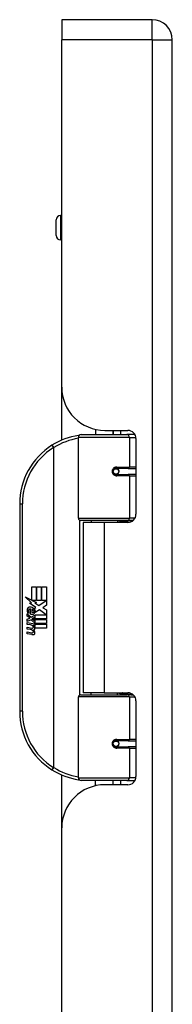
# Model space of a CAD drawing. Header units: inches. Extents: x 3.3 to 95.3, y 5.9 to 50.1.
# Tile 48 of 55: x 27.3 to 28.4, y 29.1 to 36.2. Entities that reach past the tile are written whole.
import ezdxf

# ---------------------------------------------------------------- set-up
doc = ezdxf.new("R2010")
doc.units = ezdxf.units.IN
doc.header["$MEASUREMENT"] = 0
doc.layers.add('Visible Edges(ANSI)', color=7, linetype='Continuous', lineweight=25)
doc.layers.add('Visible Tangent Edges(ANSI)', color=7, linetype='Continuous', lineweight=25)

msp = doc.modelspace()

# ---------------------------------------------------------------- linework, layer by layer
at = {"layer": 'Visible Edges(ANSI)'}
for p, q in [((27.5828, 36.1717), (27.5828, 36.0257)), ((28.2368, 36.1717), (27.5828, 36.1717)), ((27.5828, 33.5147), (27.5828, 36.0257)), ((28.3828, 20.5147), (28.3828, 36.0257)), ((27.5828, 34.7564), (27.5739, 34.7564)), ((27.5424, 34.6107), (27.5424, 34.7249)), ((27.5828, 34.5792), (27.5739, 34.5792)), ((27.5828, 33.1319), (27.5828, 33.5147)), ((27.723, 33.1717), (28.0529, 33.1717)), ((27.8278, 33.2099), (27.8278, 33.1717)), ((27.8948, 33.2027), (28.0608, 33.2027)), ((27.9538, 33.2027), (27.9538, 33.1717)), ((27.9548, 33.1717), (27.9548, 33.2027)), ((28.1113, 33.1717), (28.0529, 33.1717)), ((28.1113, 33.1717), (28.1127, 33.1717)), ((27.7033, 32.5673), (27.7033, 33.152)), ((28.1198, 33.1436), (28.1198, 32.5962)), ((27.9702, 32.9269), (27.9706, 32.925)), ((27.9755, 32.9256), (27.9705, 32.9256)), ((28.0624, 32.9276), (27.9755, 32.9276)), ((27.9778, 32.9255), (27.9778, 32.9274)), ((27.9785, 32.8865), (27.979, 32.8843)), ((28.0624, 32.9276), (28.1198, 32.9276)), ((27.9755, 32.8843), (28.0624, 32.8843)), ((28.1198, 32.8843), (28.0624, 32.8843)), ((27.2783, 32.6717), (27.2783, 31.1717)), ((28.0567, 32.5516), (27.7191, 32.5516)), ((27.8908, 32.5372), (27.7378, 32.5372)), ((27.7378, 32.5372), (27.7378, 31.3062)), ((27.7953, 32.5516), (27.7953, 32.5372)), ((28.0608, 32.5372), (27.8908, 32.5372)), ((27.9863, 32.5516), (27.9863, 32.5372)), ((28.0567, 32.5516), (28.0994, 32.5516)), ((27.3662, 32.0717), (27.3983, 32.0717)), ((27.3662, 31.9747), (27.3662, 32.0717)), ((27.3983, 32.0717), (27.3983, 31.973)), ((27.4028, 32.0717), (27.4349, 32.0717)), ((27.4028, 31.973), (27.4028, 32.0717)), ((27.4349, 32.0717), (27.4349, 31.973)), ((27.4391, 31.973), (27.4391, 32.0717)), ((27.4391, 32.0717), (27.4712, 32.0717)), ((27.4712, 32.0717), (27.4712, 31.9379)), ((27.3185, 31.9995), (27.3662, 31.9747)), ((27.3647, 31.9557), (27.3185, 31.9995)), ((27.3695, 31.973), (27.3989, 31.9577)), ((27.3983, 31.973), (27.3695, 31.973)), ((27.4349, 31.973), (27.4028, 31.973)), ((27.4169, 31.9361), (27.4706, 31.973)), ((27.4706, 31.973), (27.4391, 31.973)), ((27.3505, 31.9537), (27.3647, 31.9557)), ((27.3946, 31.9223), (27.3505, 31.9537)), ((27.3566, 31.8752), (27.3566, 31.9118)), ((27.3656, 31.9103), (27.3656, 31.8863)), ((27.383, 31.9153), (27.3946, 31.9223)), ((27.3989, 31.9577), (27.3889, 31.9557)), ((27.3889, 31.9557), (27.4169, 31.9361)), ((27.421, 31.9061), (27.3911, 31.8854)), ((27.47, 31.8695), (27.421, 31.9061)), ((27.4712, 31.9379), (27.4451, 31.9202)), ((27.4451, 31.9202), (27.4712, 31.9064)), ((27.4712, 31.9064), (27.4712, 31.8395)), ((27.3329, 31.8764), (27.3608, 31.8518)), ((27.3329, 31.8602), (27.3329, 31.8764)), ((27.3524, 31.8467), (27.3329, 31.8602)), ((27.3329, 31.8368), (27.3524, 31.8443)), ((27.3329, 31.8206), (27.3329, 31.8368)), ((27.361, 31.8341), (27.3329, 31.8206)), ((27.3446, 31.8818), (27.3356, 31.8818)), ((27.3524, 31.8443), (27.3524, 31.8467)), ((27.3608, 31.8518), (27.3875, 31.8656)), ((27.3875, 31.8098), (27.361, 31.8341)), ((27.3875, 31.8494), (27.3692, 31.8416)), ((27.3692, 31.8416), (27.3692, 31.8395)), ((27.3692, 31.8395), (27.3875, 31.8261)), ((27.3727, 31.8395), (27.3904, 31.847)), ((27.4712, 31.8395), (27.3727, 31.8395)), ((27.38, 31.8353), (27.4712, 31.8353)), ((27.3904, 31.8277), (27.38, 31.8353)), ((27.3875, 31.8656), (27.3875, 31.8494)), ((27.3875, 31.8261), (27.3875, 31.8098)), ((27.3904, 31.8695), (27.47, 31.8695)), ((27.3904, 31.847), (27.3904, 31.8695)), ((27.3904, 31.8056), (27.3904, 31.8277)), ((27.4712, 31.8353), (27.4712, 31.8056)), ((27.3329, 31.8137), (27.3875, 31.804)), ((27.3329, 31.8005), (27.3329, 31.8137)), ((27.3554, 31.7965), (27.3329, 31.8005)), ((27.3329, 31.7798), (27.3674, 31.7737)), ((27.3329, 31.7666), (27.3329, 31.7798)), ((27.3554, 31.7626), (27.3329, 31.7666)), ((27.3779, 31.7935), (27.3779, 31.7906)), ((27.3875, 31.7927), (27.3779, 31.7935)), ((27.3842, 31.7896), (27.3904, 31.7891)), ((27.3875, 31.804), (27.3875, 31.7927)), ((27.4712, 31.8056), (27.3904, 31.8056)), ((27.3904, 31.8014), (27.4712, 31.8014)), ((27.3904, 31.7891), (27.3904, 31.8014)), ((27.4712, 31.7717), (27.3917, 31.7717)), ((27.4712, 31.8014), (27.4712, 31.7717)), ((27.3329, 31.7462), (27.3674, 31.7401)), ((27.3329, 31.733), (27.3329, 31.7462)), ((27.3672, 31.7263), (27.3329, 31.733)), ((27.7033, 30.6913), (27.7033, 31.276)), ((27.7191, 31.2917), (28.0567, 31.2917)), ((27.8908, 31.3062), (27.7378, 31.3062)), ((27.7953, 31.2917), (27.7953, 31.3062)), ((27.8908, 31.3062), (28.0608, 31.3062)), ((27.9863, 31.2917), (27.9863, 31.3062)), ((28.0994, 31.2917), (28.0567, 31.2917)), ((28.1198, 31.2471), (28.1198, 30.6997)), ((27.9702, 30.9164), (27.9706, 30.9183)), ((27.9705, 30.9177), (27.9755, 30.9177)), ((28.0624, 30.9591), (27.9755, 30.9591)), ((27.9755, 30.9158), (28.0624, 30.9158)), ((27.9778, 30.9179), (27.9778, 30.9159)), ((27.9785, 30.9569), (27.979, 30.9591)), ((28.0624, 30.9591), (28.1198, 30.9591)), ((28.1198, 30.9158), (28.0624, 30.9158)), ((27.5828, 30.3287), (27.5828, 30.7115)), ((28.0529, 30.6717), (27.723, 30.6717)), ((27.8278, 30.6334), (27.8278, 30.6717)), ((28.0608, 30.6407), (27.8948, 30.6407)), ((27.9538, 30.6407), (27.9538, 30.6717)), ((27.9548, 30.6407), (27.9548, 30.6717)), ((28.0529, 30.6717), (28.1113, 30.6717)), ((28.1127, 30.6717), (28.1113, 30.6717)), ((27.5828, 26.2117), (27.5828, 30.3287))]:
    msp.add_line(p, q, dxfattribs=at)
at = {"layer": 'Visible Edges(ANSI)', "flags": 128}
for points in [[(27.7103, 33.167), (27.71, 33.167), (27.7098, 33.1669), (27.7095, 33.1669), (27.7093, 33.1669), (27.7091, 33.1668), (27.7088, 33.1668), (27.7086, 33.1668), (27.7083, 33.1667), (27.7081, 33.1667), (27.7078, 33.1667), (27.7076, 33.1666), (27.7073, 33.1666), (27.7071, 33.1666), (27.7068, 33.1665), (27.7066, 33.1665), (27.7063, 33.1664), (27.7061, 33.1664), (27.7058, 33.1664), (27.7056, 33.1663), (27.7053, 33.1663), (27.7051, 33.1663), (27.7048, 33.1662), (27.7046, 33.1662), (27.7043, 33.1662)], [(27.9755, 32.8843), (27.9729, 32.8844), (27.9702, 32.8849), (27.9677, 32.8857), (27.9652, 32.8869), (27.9628, 32.8884), (27.9606, 32.8902), (27.9587, 32.8923), (27.957, 32.8947), (27.9557, 32.8973), (27.9547, 32.9), (27.954, 32.9029), (27.9538, 32.9059), (27.954, 32.9088), (27.9546, 32.9117), (27.9556, 32.9145), (27.957, 32.9171), (27.9586, 32.9195), (27.9606, 32.9216), (27.9628, 32.9234), (27.9651, 32.9249), (27.9676, 32.9261), (27.9702, 32.9269), (27.9729, 32.9274), (27.9755, 32.9276)], [(28.0225, 32.5371), (28.0255, 32.5383), (28.0286, 32.5395), (28.0316, 32.5406), (28.0346, 32.5416), (28.0377, 32.5426), (28.0407, 32.5435), (28.0438, 32.5444), (28.0469, 32.5452), (28.05, 32.546), (28.053, 32.5467), (28.0561, 32.5474), (28.0592, 32.548), (28.0623, 32.5486), (28.0654, 32.5491), (28.0685, 32.5496), (28.0717, 32.55), (28.0748, 32.5504), (28.0779, 32.5507), (28.081, 32.551), (28.0841, 32.5512), (28.0872, 32.5514), (28.0903, 32.5515), (28.0934, 32.5516), (28.0965, 32.5516)], [(28.0965, 31.2917), (28.0934, 31.2918), (28.0903, 31.2918), (28.0872, 31.292), (28.0841, 31.2921), (28.081, 31.2923), (28.0779, 31.2926), (28.0748, 31.2929), (28.0717, 31.2933), (28.0685, 31.2937), (28.0654, 31.2942), (28.0623, 31.2947), (28.0592, 31.2953), (28.0561, 31.2959), (28.053, 31.2966), (28.05, 31.2973), (28.0469, 31.2981), (28.0438, 31.2989), (28.0407, 31.2998), (28.0377, 31.3007), (28.0346, 31.3017), (28.0316, 31.3027), (28.0286, 31.3038), (28.0255, 31.305), (28.0225, 31.3062)], [(27.9755, 30.9158), (27.9729, 30.9159), (27.9702, 30.9164), (27.9676, 30.9172), (27.9651, 30.9184), (27.9628, 30.9199), (27.9606, 30.9217), (27.9586, 30.9238), (27.957, 30.9262), (27.9556, 30.9288), (27.9546, 30.9316), (27.954, 30.9345), (27.9538, 30.9374), (27.954, 30.9404), (27.9547, 30.9433), (27.9557, 30.9461), (27.957, 30.9487), (27.9587, 30.951), (27.9606, 30.9531), (27.9628, 30.9549), (27.9652, 30.9564), (27.9677, 30.9576), (27.9702, 30.9584), (27.9729, 30.9589), (27.9755, 30.9591)], [(27.7043, 30.6772), (27.7046, 30.6771), (27.7048, 30.6771), (27.7051, 30.677), (27.7053, 30.677), (27.7056, 30.677), (27.7058, 30.6769), (27.7061, 30.6769), (27.7063, 30.6769), (27.7066, 30.6768), (27.7068, 30.6768), (27.7071, 30.6768), (27.7073, 30.6767), (27.7076, 30.6767), (27.7078, 30.6767), (27.7081, 30.6766), (27.7083, 30.6766), (27.7086, 30.6765), (27.7088, 30.6765), (27.7091, 30.6765), (27.7093, 30.6764), (27.7095, 30.6764), (27.7098, 30.6764), (27.71, 30.6763), (27.7103, 30.6763)]]:
    msp.add_lwpolyline(points, dxfattribs=at)
at = {"layer": 'Visible Edges(ANSI)'}
for centre in [(27.9755, 32.9059), (27.9755, 30.9374)]:
    msp.add_circle(centre, 0.0197, dxfattribs=at)
for centre, radius, start, end in [((28.2368, 36.0257), 0.146, 0, 90), ((27.5739, 34.7249), 0.0315, 90, 180), ((27.5739, 34.6107), 0.0315, 180, 270), ((27.8948, 33.5147), 0.312, 180, 270), ((27.723, 33.152), 0.0197, 90, 180), ((28.0608, 33.1436), 0.0591, 0, 90), ((27.7783, 32.6717), 0.5, 98.5081, 122.23771), ((27.7783, 32.6717), 0.5, 122.23771, 180), ((27.9755, 32.9059), 0.0217, 279.14701, 90), ((27.7191, 32.5673), 0.0157, 180, 270), ((28.0608, 32.5962), 0.0591, 270, 0), ((27.3936, 31.8998), 0.0607, 171.56052, 197.33425), ((27.353, 31.9059), 0.0197, 86.56465, 171.56052), ((27.373, 31.8935), 0.0307, 154.67838, 202.56091), ((27.3539, 31.9026), 0.0096, 73.52609, 154.67838), ((27.3518, 31.8858), 0.0398, 44.16843, 86.56465), ((27.3636, 31.8936), 0.0168, 19.37968, 82.99755), ((27.3691, 31.8955), 0.0109, 321.16516, 19.37968), ((27.359, 31.8927), 0.0299, 350.40854, 44.16843), ((27.359, 31.8927), 0.033, 347.07905, 43.17854), ((27.368, 31.9009), 0.0282, 246.15553, 293.84447), ((27.3702, 31.8946), 0.00955, 241.45471, 321.16516), ((27.3733, 31.8891), 0.0152, 293.84447, 355.08017), ((27.3474, 31.7507), 0.0465, 57.59924, 80), ((27.348, 31.7167), 0.0465, 58.55841, 80.82565), ((27.3696, 31.7858), 0.0123, 260, 293.55712), ((27.3655, 31.7793), 0.0126, 6.03001, 57.59924), ((27.3655, 31.7457), 0.0126, 6.10268, 57.60833), ((27.3721, 31.78), 0.006, 293.55712, 6.03001), ((27.3721, 31.7464), 0.006, 293.54875, 6.10268), ((27.3734, 31.7881), 0.0288, 273.6169, 286.9928), ((27.3644, 31.7373), 0.0246, 359.6788, 63.95078), ((27.365, 31.7704), 0.024, 359.47765, 57.41137), ((27.3789, 31.7702), 0.0101, 286.9928, 359.47765), ((27.3677, 31.7722), 0.024, 358.79525, 46.5849), ((27.3727, 31.7546), 0.0288, 259, 288.47479), ((27.3696, 31.7522), 0.0123, 259.9922, 293.54875), ((27.3785, 31.7372), 0.0105, 288.47479, 359.6788), ((27.7191, 31.276), 0.0157, 90, 180), ((28.0608, 31.2471), 0.0591, 0, 90), ((27.7783, 31.1717), 0.5, 180, 237.76229), ((27.9755, 30.9374), 0.0217, 270, 80.85299), ((27.7783, 31.1717), 0.5, 237.76229, 261.4919), ((27.723, 30.6913), 0.0197, 180, 270), ((28.0608, 30.6997), 0.0591, 270, 0), ((27.8948, 30.3287), 0.312, 90, 180)]:
    msp.add_arc(centre, radius, start, end, dxfattribs=at)
at = {"layer": 'Visible Tangent Edges(ANSI)'}
for p, q in [((28.2368, 36.0257), (28.2368, 36.1717)), ((28.2368, 36.0257), (27.5828, 36.0257)), ((28.2368, 36.0257), (28.2368, 20.5147)), ((28.2368, 36.0257), (28.3828, 36.0257)), ((27.5739, 34.7564), (27.5739, 34.5792)), ((28.0087, 33.2027), (28.0087, 33.1717)), ((28.0719, 33.152), (27.7033, 33.152)), ((28.0719, 33.152), (28.1192, 33.152)), ((28.0719, 33.152), (28.0719, 32.9374)), ((27.5116, 33.0946), (27.5221, 33.0779)), ((27.5221, 33.0779), (27.5221, 30.7654)), ((27.5221, 33.0779), (27.5258, 33.0779)), ((27.5258, 30.7654), (27.5258, 33.0779)), ((27.9802, 32.9374), (28.0719, 32.9374)), ((28.1198, 32.9374), (28.0719, 32.9374)), ((28.0719, 32.8744), (27.9802, 32.8744)), ((28.0719, 32.8744), (28.0719, 32.5673)), ((28.0719, 32.8744), (28.1198, 32.8744)), ((27.2783, 32.6717), (27.298, 32.6717)), ((27.298, 31.1717), (27.298, 32.6717)), ((27.7033, 32.5673), (28.0719, 32.5673)), ((27.711, 32.5538), (27.711, 31.2895)), ((27.8908, 32.5372), (27.8908, 31.3062)), ((28.1123, 32.5673), (28.0719, 32.5673)), ((28.0719, 31.276), (27.7033, 31.276)), ((28.0719, 31.276), (28.1123, 31.276)), ((28.0719, 31.276), (28.0719, 30.9689)), ((27.298, 31.1717), (27.2783, 31.1717)), ((27.9802, 30.9689), (28.0719, 30.9689)), ((28.1198, 30.9689), (28.0719, 30.9689)), ((28.0719, 30.9059), (27.9802, 30.9059)), ((28.0719, 30.9059), (28.0719, 30.6913)), ((28.0719, 30.9059), (28.1198, 30.9059)), ((27.5221, 30.7654), (27.5116, 30.7487)), ((27.5258, 30.7654), (27.5221, 30.7654)), ((27.7033, 30.6913), (28.0719, 30.6913)), ((28.1192, 30.6913), (28.0719, 30.6913)), ((28.0087, 30.6717), (28.0087, 30.6407))]:
    msp.add_line(p, q, dxfattribs=at)
at = {"layer": 'Visible Tangent Edges(ANSI)', "flags": 128}
for points in [[(27.9802, 32.9374), (27.9761, 32.9372), (27.9721, 32.9365), (27.9681, 32.9353), (27.9643, 32.9336), (27.9607, 32.9314), (27.9573, 32.9288), (27.9543, 32.9257), (27.9517, 32.9222), (27.9497, 32.9184), (27.9482, 32.9144), (27.9472, 32.9102), (27.9469, 32.9059), (27.9473, 32.9016), (27.9482, 32.8974), (27.9497, 32.8933), (27.9518, 32.8895), (27.9544, 32.8861), (27.9574, 32.883), (27.9607, 32.8804), (27.9643, 32.8782), (27.9682, 32.8766), (27.9721, 32.8754), (27.9762, 32.8747), (27.9802, 32.8744)], [(28.0965, 32.5516), (28.0919, 32.5516), (28.0872, 32.5515), (28.0825, 32.5514), (28.0779, 32.5512), (28.0732, 32.551), (28.0685, 32.5507), (28.0639, 32.5504), (28.0592, 32.5501), (28.0546, 32.5497), (28.0499, 32.5493), (28.0453, 32.5488), (28.0406, 32.5482), (28.036, 32.5476), (28.0314, 32.547), (28.0268, 32.5463), (28.0223, 32.5456), (28.0177, 32.5448), (28.0131, 32.544), (28.0086, 32.5431), (28.0041, 32.5422), (27.9996, 32.5412), (27.9951, 32.5402), (27.9907, 32.5391), (27.9863, 32.5379)], [(27.9863, 31.3054), (27.9907, 31.3042), (27.9951, 31.3032), (27.9996, 31.3021), (28.0041, 31.3011), (28.0086, 31.3002), (28.0131, 31.2993), (28.0177, 31.2985), (28.0223, 31.2977), (28.0268, 31.297), (28.0314, 31.2963), (28.036, 31.2957), (28.0406, 31.2951), (28.0453, 31.2945), (28.0499, 31.2941), (28.0546, 31.2936), (28.0592, 31.2932), (28.0639, 31.2929), (28.0685, 31.2926), (28.0732, 31.2923), (28.0779, 31.2921), (28.0825, 31.2919), (28.0872, 31.2918), (28.0919, 31.2918), (28.0965, 31.2917)], [(27.9802, 30.9689), (27.9762, 30.9687), (27.9721, 30.9679), (27.9682, 30.9667), (27.9643, 30.965), (27.9607, 30.9629), (27.9574, 30.9603), (27.9544, 30.9573), (27.9518, 30.9538), (27.9497, 30.95), (27.9482, 30.9459), (27.9473, 30.9417), (27.9469, 30.9374), (27.9473, 30.9332), (27.9482, 30.9289), (27.9497, 30.9249), (27.9517, 30.9211), (27.9543, 30.9176), (27.9573, 30.9145), (27.9607, 30.9119), (27.9643, 30.9097), (27.9681, 30.908), (27.9721, 30.9069), (27.9761, 30.9061), (27.9802, 30.9059)]]:
    msp.add_lwpolyline(points, dxfattribs=at)
at = {"layer": 'Visible Tangent Edges(ANSI)'}
for centre, start, end in [((27.7821, 32.6717), 99.43485, 122.23771), ((27.7783, 32.6717), 122.23771, 180), ((27.7783, 31.1717), 180, 237.76229), ((27.7821, 31.1717), 237.76229, 260.56515)]:
    msp.add_arc(centre, 0.4803, start, end, dxfattribs=at)
for centre, major_axis, ratio, start_param, end_param in [((28.0529, 33.152), (0, 0.0197), 0.965926, 4.712389, 6.283185), ((28.1113, 33.152), (0, 0.0197), 0.965926, 6.20384, 6.283185), ((27.7073, 33.1467), (-0.0029, 0.0195), 0.187781, 5.698095, 6.283185), ((27.5221, 33.0779), (-0.0105, 0.0167), 0.161367, 4.610972, 6.283185), ((27.9755, 32.9374), (0, -0.00984), 0.476565, 0, 1.570796), ((28.0624, 32.9374), (0, -0.00984), 0.965926, 0, 1.570796), ((27.9755, 32.8744), (0, 0.00984), 0.476565, 4.712389, 6.283185), ((28.0624, 32.8744), (0, 0.00984), 0.965926, 4.712389, 6.283185), ((28.0567, 32.5673), (0, -0.0157), 0.965926, 0, 1.570796), ((28.0567, 31.276), (0, 0.0157), 0.965926, 4.712389, 6.283185), ((27.9755, 30.9689), (0, -0.00984), 0.476565, 0, 1.570796), ((28.0624, 30.9689), (0, -0.00984), 0.965926, 0, 1.570796), ((27.9755, 30.9059), (0, 0.00984), 0.476565, 4.712389, 6.283185), ((28.0624, 30.9059), (0, 0.00984), 0.965926, 4.712389, 6.283185), ((27.5221, 30.7654), (-0.0105, -0.0167), 0.161367, 0, 1.672214), ((27.7073, 30.6966), (-0.0029, -0.0195), 0.187781, 0, 0.58509), ((28.0529, 30.6913), (0, -0.0197), 0.965926, 0, 1.570796), ((28.1113, 30.6913), (0, -0.0197), 0.965926, 0, 0.079346)]:
    msp.add_ellipse(centre, major_axis=major_axis, ratio=ratio, start_param=start_param, end_param=end_param, dxfattribs=at)

doc.saveas('drawing.dxf')
